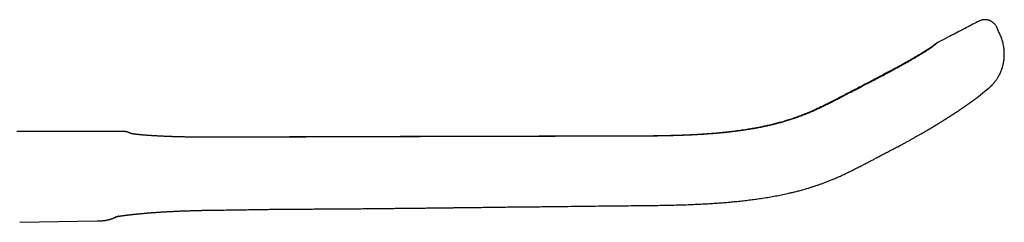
# Model space of a CAD drawing. Header units: millimetres. Extents: x 8 to 1221, y 12 to 660.
# Tile 23 of 24: x 946 to 1055, y 637 to 660. Entities that reach past the tile are written whole.
import ezdxf

# ---------------------------------------------------------------- set-up
doc = ezdxf.new("R2010")
doc.units = ezdxf.units.MM

msp = doc.modelspace()

# ---------------------------------------------------------------- linework, layer by layer
at = {"color": 7, "linetype": 'Continuous', "lineweight": 30}
for p, q in [((1051.91, 659.65), (1051.91, 659.65)), ((1053.87, 658.99), (1053.87, 658.99)), ((1054.09, 658.53), (1053.88, 658.99)), ((1054.08, 658.53), (1054.08, 658.53)), ((1047.47, 657.34), (1047.46, 657.34)), ((1047.46, 657.34), (1047.47, 657.34)), ((1039.49, 652.69), (1039.49, 652.69)), ((958.48, 647.21), (958.48, 647.21)), ((967.6, 638.8), (967.6, 638.8)), ((946.11, 637.46), (954.65, 637.61)), ((954.65, 637.61), (954.65, 637.61)), ((957.02, 638.21), (956.99, 638.19))]:
    msp.add_line(p, q, dxfattribs=at)
at = {"color": 7, "linetype": 'Continuous', "lineweight": 30, "flags": 128}
for points in [[(1039.36, 652.69), (1039.36, 652.69), (1039.36, 652.69)], [(957.54, 647.49), (956.66, 647.49), (955.56, 647.49), (954.46, 647.49), (953.39, 647.49), (952.33, 647.49), (951.17, 647.49), (950.04, 647.49), (948.93, 647.49), (947.83, 647.49), (946.75, 647.49), (945.79, 647.49)]]:
    msp.add_lwpolyline(points, dxfattribs=at)
at = {"color": 7, "linetype": 'Continuous', "lineweight": 30}
for points, knots in [([(1051.91, 659.66), (1051.69, 659.54), (1051.01, 659.18), (1049.87, 658.59), (1048.61, 657.94), (1047.81, 657.52), (1047.47, 657.34)], [0, 0, 0, 0, 0.14994, 0.460649, 0.768056, 1, 1, 1, 1]), ([(1053.88, 658.99), (1053.86, 659.03), (1053.82, 659.11), (1053.74, 659.22), (1053.66, 659.32), (1053.58, 659.41), (1053.49, 659.49), (1053.4, 659.56), (1053.31, 659.62), (1053.21, 659.67), (1053.12, 659.71), (1053.03, 659.75), (1052.95, 659.77), (1052.87, 659.79), (1052.8, 659.8), (1052.73, 659.81), (1052.67, 659.82), (1052.63, 659.82), (1052.6, 659.82), (1052.58, 659.82), (1052.55, 659.82), (1052.51, 659.82), (1052.46, 659.81), (1052.39, 659.81), (1052.32, 659.8), (1052.23, 659.78), (1052.13, 659.75), (1052.02, 659.71), (1051.95, 659.67), (1051.91, 659.66)], [0, 0, 0, 0, 0.054651, 0.108087, 0.159863, 0.209573, 0.256859, 0.301415, 0.350928, 0.39583, 0.435906, 0.472721, 0.507443, 0.54002, 0.570421, 0.598632, 0.623515, 0.643506, 0.650413, 0.659483, 0.673249, 0.691748, 0.714951, 0.742796, 0.782205, 0.827946, 0.879735, 0.937224, 1, 1, 1, 1]), ([(1052.62, 651.97), (1052.62, 651.97), (1052.63, 651.98), (1052.64, 651.98), (1052.64, 651.99), (1052.65, 651.99), (1052.66, 652), (1052.66, 652), (1052.68, 652.01), (1052.69, 652.02), (1052.71, 652.03), (1052.72, 652.05), (1052.74, 652.06), (1052.75, 652.07), (1052.77, 652.08), (1052.78, 652.09), (1052.8, 652.1), (1052.81, 652.11), (1052.83, 652.13), (1052.85, 652.14), (1052.87, 652.16), (1052.89, 652.17), (1052.9, 652.18), (1052.92, 652.19), (1052.93, 652.2), (1052.94, 652.21), (1052.95, 652.22), (1052.96, 652.23), (1052.97, 652.24), (1052.99, 652.25), (1053.01, 652.27), (1053.03, 652.29), (1053.06, 652.31), (1053.09, 652.34), (1053.12, 652.36), (1053.15, 652.39), (1053.18, 652.42), (1053.21, 652.45), (1053.25, 652.49), (1053.3, 652.54), (1053.35, 652.59), (1053.42, 652.65), (1053.49, 652.73), (1053.57, 652.82), (1053.65, 652.92), (1053.72, 653.01), (1053.79, 653.1), (1053.86, 653.2), (1053.93, 653.31), (1054.01, 653.43), (1054.09, 653.57), (1054.17, 653.72), (1054.25, 653.89), (1054.34, 654.07), (1054.41, 654.27), (1054.49, 654.48), (1054.55, 654.7), (1054.6, 654.91), (1054.64, 655.12), (1054.67, 655.33), (1054.7, 655.56), (1054.71, 655.8), (1054.72, 656.04), (1054.71, 656.3), (1054.69, 656.56), (1054.65, 656.83), (1054.61, 657.09), (1054.55, 657.34), (1054.48, 657.57), (1054.4, 657.81), (1054.3, 658.05), (1054.2, 658.29), (1054.12, 658.45), (1054.09, 658.53)], [0, 0, 0, 0, 0.007944, 0.016077, 0.022975, 0.028636, 0.033664, 0.039097, 0.050154, 0.062629, 0.076523, 0.090128, 0.104769, 0.119167, 0.132929, 0.146053, 0.158542, 0.173515, 0.187805, 0.203059, 0.219496, 0.230404, 0.240783, 0.250174, 0.258576, 0.265989, 0.272098, 0.277392, 0.283191, 0.290004, 0.297838, 0.306699, 0.316558, 0.326208, 0.335057, 0.343127, 0.350447, 0.357058, 0.36592, 0.374697, 0.383638, 0.392785, 0.405369, 0.418476, 0.432182, 0.442896, 0.45401, 0.465635, 0.478381, 0.492372, 0.507616, 0.52412, 0.541888, 0.560925, 0.581234, 0.602818, 0.62568, 0.644894, 0.664929, 0.685789, 0.707479, 0.730005, 0.753368, 0.777567, 0.802595, 0.828442, 0.855091, 0.877894, 0.901224, 0.925077, 0.949477, 0.974455, 1, 1, 1, 1]), ([(1047.46, 657.34), (1047.45, 657.34), (1047.43, 657.33), (1047.4, 657.31), (1047.37, 657.29), (1047.35, 657.28), (1047.33, 657.26), (1047.31, 657.25), (1047.3, 657.24), (1047.29, 657.24), (1047.28, 657.23), (1047.27, 657.23), (1047.27, 657.22), (1047.26, 657.22), (1047.25, 657.21), (1047.24, 657.2), (1047.22, 657.19), (1047.21, 657.18), (1047.19, 657.17), (1047.18, 657.16), (1047.16, 657.15), (1047.14, 657.14), (1047.12, 657.12), (1047.11, 657.11), (1047.09, 657.1), (1047.08, 657.09), (1047.06, 657.08), (1047.04, 657.07), (1047.02, 657.05), (1047, 657.03), (1046.96, 657.01), (1046.93, 656.98), (1046.91, 656.96), (1046.9, 656.96)], [0, 0, 0, 0, 0.032032, 0.067284, 0.099793, 0.129566, 0.156609, 0.180934, 0.198146, 0.213694, 0.227626, 0.242459, 0.259682, 0.279295, 0.305985, 0.336118, 0.369692, 0.405116, 0.439317, 0.482136, 0.522726, 0.561086, 0.596308, 0.629419, 0.660418, 0.689945, 0.720967, 0.753859, 0.788619, 0.839466, 0.893844, 0.951752, 1, 1, 1, 1]), ([(1047.13, 657.1), (1047.13, 657.1), (1047.13, 657.1), (1047.12, 657.1), (1047.12, 657.1), (1047.12, 657.09), (1047.11, 657.09), (1047.11, 657.08), (1047.1, 657.08), (1047.09, 657.07), (1047.08, 657.06), (1047.08, 657.06), (1047.07, 657.05), (1047.06, 657.04), (1047.05, 657.03), (1047.03, 657.02), (1047.02, 657.01), (1047.01, 657), (1046.99, 656.99), (1046.97, 656.97), (1046.94, 656.95), (1046.92, 656.93), (1046.91, 656.92), (1046.9, 656.92)], [0, 0, 0, 0, 0.0205009, 0.0611349, 0.1058094, 0.1544177, 0.2031142, 0.2499842, 0.2950269, 0.3424625, 0.3876851, 0.4306941, 0.4714888, 0.5104559, 0.5520337, 0.5974813, 0.6467991, 0.6999874, 0.7570468, 0.8168558, 0.8803995, 0.947676, 1, 1, 1, 1]), ([(1046.89, 656.95), (1046.89, 656.95), (1046.88, 656.94), (1046.86, 656.93), (1046.85, 656.92), (1046.83, 656.91), (1046.82, 656.9), (1046.81, 656.89), (1046.8, 656.89), (1046.79, 656.88), (1046.78, 656.87), (1046.76, 656.86), (1046.75, 656.85), (1046.73, 656.84), (1046.71, 656.82), (1046.69, 656.81), (1046.67, 656.8), (1046.65, 656.79), (1046.64, 656.77), (1046.61, 656.76), (1046.59, 656.74), (1046.56, 656.72), (1046.52, 656.7), (1046.48, 656.67), (1046.42, 656.63), (1046.35, 656.59), (1046.29, 656.55), (1046.24, 656.52), (1046.19, 656.48), (1046.14, 656.45), (1046.09, 656.42), (1046.04, 656.39), (1046, 656.37), (1045.97, 656.35), (1045.94, 656.33), (1045.91, 656.31), (1045.87, 656.28), (1045.83, 656.26), (1045.76, 656.22), (1045.68, 656.17), (1045.59, 656.11), (1045.5, 656.06), (1045.39, 655.99), (1045.28, 655.92), (1045.15, 655.85), (1045.01, 655.77), (1044.86, 655.68), (1044.7, 655.59), (1044.55, 655.5), (1044.4, 655.41), (1044.26, 655.33), (1044.15, 655.27), (1044.05, 655.21), (1043.96, 655.16), (1043.87, 655.11), (1043.79, 655.06), (1043.71, 655.02), (1043.63, 654.97), (1043.54, 654.92), (1043.44, 654.87), (1043.32, 654.8), (1043.19, 654.73), (1043.05, 654.65), (1042.89, 654.57), (1042.72, 654.47), (1042.53, 654.37), (1042.33, 654.26), (1042.12, 654.14), (1041.91, 654.03), (1041.7, 653.92), (1041.47, 653.8), (1041.24, 653.67), (1040.99, 653.54), (1040.74, 653.41), (1040.48, 653.27), (1040.21, 653.14), (1039.94, 652.99), (1039.65, 652.85), (1039.46, 652.75), (1039.36, 652.69)], [0, 0, 0, 0, 0.0118, 0.022547, 0.032245, 0.040898, 0.048508, 0.055076, 0.060606, 0.066827, 0.07322, 0.080082, 0.087413, 0.09675, 0.106326, 0.115055, 0.122883, 0.129811, 0.136589, 0.145528, 0.155347, 0.165678, 0.176002, 0.186317, 0.206625, 0.22744, 0.23892, 0.250485, 0.261766, 0.272718, 0.283342, 0.293412, 0.300528, 0.306922, 0.312621, 0.318347, 0.324439, 0.330896, 0.343334, 0.356912, 0.371213, 0.386087, 0.401532, 0.417549, 0.435673, 0.454476, 0.473961, 0.49357, 0.512209, 0.52985, 0.546492, 0.557354, 0.567743, 0.57766, 0.587105, 0.596077, 0.604576, 0.612624, 0.621315, 0.631459, 0.64291, 0.655667, 0.669731, 0.685102, 0.701472, 0.719107, 0.738005, 0.758167, 0.776264, 0.795266, 0.81517, 0.835986, 0.857723, 0.880389, 0.902617, 0.925676, 0.94957, 0.974329, 1, 1, 1, 1]), ([(1046.9, 656.91), (1046.89, 656.91), (1046.89, 656.91), (1046.88, 656.9), (1046.87, 656.89), (1046.86, 656.89), (1046.86, 656.88), (1046.85, 656.88), (1046.84, 656.87), (1046.83, 656.86), (1046.82, 656.85), (1046.8, 656.84), (1046.79, 656.83), (1046.78, 656.82), (1046.77, 656.81), (1046.75, 656.8), (1046.73, 656.79), (1046.71, 656.78), (1046.7, 656.76), (1046.67, 656.75), (1046.65, 656.73), (1046.62, 656.71), (1046.59, 656.69), (1046.56, 656.67), (1046.53, 656.64), (1046.49, 656.62), (1046.46, 656.6), (1046.43, 656.58), (1046.41, 656.57), (1046.39, 656.55), (1046.37, 656.54), (1046.35, 656.52), (1046.32, 656.51), (1046.29, 656.49), (1046.26, 656.47), (1046.21, 656.44), (1046.17, 656.41), (1046.12, 656.38), (1046.05, 656.33), (1045.97, 656.28), (1045.89, 656.23), (1045.83, 656.19), (1045.78, 656.17), (1045.74, 656.14), (1045.71, 656.12), (1045.67, 656.1), (1045.64, 656.08), (1045.62, 656.07), (1045.6, 656.06), (1045.59, 656.05), (1045.56, 656.03), (1045.53, 656.01), (1045.49, 655.99), (1045.44, 655.96), (1045.4, 655.93), (1045.35, 655.9), (1045.3, 655.87), (1045.24, 655.84), (1045.18, 655.8), (1045.11, 655.76), (1045.04, 655.72), (1044.96, 655.67), (1044.86, 655.61), (1044.76, 655.55), (1044.64, 655.48), (1044.51, 655.41), (1044.37, 655.32), (1044.21, 655.23), (1044.06, 655.14), (1043.89, 655.05), (1043.71, 654.95), (1043.52, 654.84), (1043.32, 654.73), (1043.11, 654.61), (1042.88, 654.48), (1042.64, 654.35), (1042.38, 654.21), (1042.11, 654.07), (1041.83, 653.91), (1041.53, 653.75), (1041.22, 653.59), (1040.89, 653.42), (1040.56, 653.24), (1040.21, 653.06), (1039.86, 652.88), (1039.62, 652.75), (1039.49, 652.69)], [0, 0, 0, 0, 0.008981, 0.0171125, 0.0243975, 0.0308385, 0.0364374, 0.0412144, 0.0456548, 0.0572433, 0.0679284, 0.0736991, 0.0803386, 0.0878456, 0.0962194, 0.1053018, 0.1138324, 0.1215394, 0.1310041, 0.1403778, 0.1503042, 0.1607626, 0.1716316, 0.1826872, 0.1934719, 0.2033194, 0.2122296, 0.2196158, 0.2261186, 0.2317364, 0.2365733, 0.2418461, 0.2479042, 0.2547473, 0.2631815, 0.2725329, 0.2825779, 0.2932746, 0.3046235, 0.3216088, 0.3398739, 0.3473997, 0.3548598, 0.3615291, 0.3673657, 0.3732283, 0.3779106, 0.3814128, 0.3837827, 0.3861806, 0.3891025, 0.3949375, 0.4013811, 0.4079556, 0.4146609, 0.4214971, 0.4284641, 0.4368431, 0.4454038, 0.4541464, 0.4634455, 0.4740818, 0.4858826, 0.4988479, 0.5129774, 0.5282707, 0.5447272, 0.562346, 0.5790211, 0.596617, 0.6151328, 0.6345675, 0.6549205, 0.6758073, 0.6975878, 0.7202653, 0.7438413, 0.7687678, 0.7946195, 0.8213926, 0.8491062, 0.8777812, 0.9068909, 0.9369392, 0.9679482, 1, 1, 1, 1]), ([(1039.36, 652.69), (1039.14, 652.58), (1038.72, 652.36), (1038.09, 652.03), (1037.46, 651.71), (1036.84, 651.38), (1036.22, 651.06), (1035.62, 650.75), (1035.05, 650.46), (1034.49, 650.19), (1033.96, 649.94), (1033.43, 649.7), (1032.9, 649.48), (1032.37, 649.27), (1031.85, 649.07), (1031.32, 648.89), (1030.8, 648.72), (1030.28, 648.56), (1029.75, 648.42), (1029.23, 648.28), (1028.69, 648.15), (1028.11, 648.02), (1027.5, 647.9), (1026.9, 647.79), (1026.26, 647.69), (1025.58, 647.59), (1024.86, 647.49), (1024.16, 647.41), (1023.46, 647.34), (1022.77, 647.27), (1022.1, 647.22), (1021.44, 647.17), (1020.79, 647.13), (1020.11, 647.1), (1019.41, 647.06), (1018.67, 647.04), (1017.95, 647.02), (1017.24, 647), (1016.55, 646.99), (1015.87, 646.98), (1015.21, 646.97), (1014.56, 646.97), (1013.93, 646.96), (1013.31, 646.96), (1012.71, 646.96), (1012.13, 646.96), (1011.58, 646.96), (1011.05, 646.96), (1010.54, 646.96), (1010.04, 646.96), (1009.57, 646.96), (1009.12, 646.96), (1008.7, 646.96), (1008.29, 646.96), (1007.89, 646.96), (1007.49, 646.96), (1007.1, 646.96), (1006.47, 646.95), (1005.63, 646.95), (1004.61, 646.95), (1003.64, 646.95), (1002.72, 646.94), (1001.82, 646.94), (1000.9, 646.94), (999.96, 646.94), (999.01, 646.93), (998.07, 646.93), (997.15, 646.93), (996.24, 646.93), (995.34, 646.92), (993.08, 646.92), (991.03, 646.91), (989.18, 646.91), (988.88, 646.91), (988.57, 646.91), (988.25, 646.91), (987.92, 646.91), (987.58, 646.9), (987.22, 646.9), (986.86, 646.9), (986.49, 646.9), (986.1, 646.9), (985.69, 646.9), (985.27, 646.9), (984.84, 646.9), (984.39, 646.9), (983.93, 646.9), (983.45, 646.89), (982.97, 646.89), (982.47, 646.89), (981.96, 646.89), (981.42, 646.89), (980.85, 646.89), (980.25, 646.89), (979.63, 646.88), (979, 646.88), (978.35, 646.88), (977.69, 646.88), (977.04, 646.88), (976.38, 646.88), (975.71, 646.87), (975.02, 646.87), (974.32, 646.87), (973.6, 646.87), (972.87, 646.87), (972.12, 646.87), (971.36, 646.86), (970.59, 646.86), (969.81, 646.86), (969.02, 646.86), (968.22, 646.86), (967.68, 646.86), (967.41, 646.86)], [0, 0, 0, 0, 0.009864, 0.019655, 0.029382, 0.039012, 0.04849, 0.057791, 0.066904, 0.075099, 0.083155, 0.091096, 0.09895, 0.106728, 0.114432, 0.122061, 0.129615, 0.137095, 0.144509, 0.151866, 0.159174, 0.167721, 0.176192, 0.184584, 0.192894, 0.202912, 0.2128, 0.222556, 0.232177, 0.241663, 0.250846, 0.259895, 0.268809, 0.277587, 0.287858, 0.297934, 0.307812, 0.31749, 0.326967, 0.336242, 0.345316, 0.354189, 0.362861, 0.37133, 0.379595, 0.387654, 0.395062, 0.402285, 0.40932, 0.416168, 0.422828, 0.428718, 0.434451, 0.440028, 0.445527, 0.450997, 0.456437, 0.461846, 0.476562, 0.491046, 0.503789, 0.516357, 0.528751, 0.540969, 0.554228, 0.56727, 0.580094, 0.592698, 0.605101, 0.617464, 0.629824, 0.697832, 0.701872, 0.705912, 0.710044, 0.714401, 0.718983, 0.723792, 0.728532, 0.733473, 0.738614, 0.743956, 0.749498, 0.75524, 0.761183, 0.767326, 0.77367, 0.780214, 0.786836, 0.793652, 0.800661, 0.807864, 0.81586, 0.824081, 0.832528, 0.841201, 0.850099, 0.859224, 0.868033, 0.877044, 0.886255, 0.895666, 0.905279, 0.915092, 0.925106, 0.93532, 0.945736, 0.956352, 0.966973, 0.977789, 0.988798, 1, 1, 1, 1]), ([(1039.49, 652.69), (1039.3, 652.59), (1038.91, 652.39), (1038.35, 652.09), (1037.78, 651.8), (1037.23, 651.52), (1036.7, 651.23), (1036.17, 650.96), (1035.67, 650.7), (1035.2, 650.46), (1034.75, 650.24), (1034.3, 650.03), (1033.87, 649.83), (1033.44, 649.64), (1032.99, 649.45), (1032.51, 649.27), (1032.02, 649.08), (1031.54, 648.91), (1031.06, 648.75), (1030.59, 648.61), (1030.14, 648.48), (1029.7, 648.36), (1029.27, 648.25), (1028.84, 648.15), (1028.42, 648.06), (1028.01, 647.97), (1027.62, 647.9), (1027.23, 647.82), (1026.85, 647.76), (1026.46, 647.7), (1026.07, 647.63), (1025.67, 647.58), (1025.29, 647.52), (1024.9, 647.48), (1024.5, 647.43), (1024.08, 647.38), (1023.67, 647.34), (1023.26, 647.3), (1022.84, 647.26), (1022.27, 647.22), (1021.54, 647.16), (1020.65, 647.11), (1019.75, 647.07), (1018.86, 647.03), (1018.02, 647.01), (1017.22, 646.99), (1016.48, 646.98), (1015.74, 646.97), (1015.01, 646.96), (1014.29, 646.96), (1013.6, 646.96), (1012.94, 646.96), (1012.3, 646.95), (1011.67, 646.95), (1011.06, 646.96), (1010.5, 646.96), (1010, 646.96), (1009.55, 646.96), (1009.11, 646.96), (1008.67, 646.96), (1008.24, 646.95), (1007.82, 646.95), (1007.45, 646.95), (1007.1, 646.95), (1006.79, 646.95), (1006.45, 646.95), (1006.11, 646.95), (1005.74, 646.95), (1005.36, 646.95), (1004.97, 646.94), (1004.55, 646.94), (1004.13, 646.94), (1003.68, 646.94), (1003.22, 646.94), (1002.75, 646.94), (1002.26, 646.94), (1001.75, 646.94), (1001.23, 646.93), (1000.68, 646.93), (1000.11, 646.93), (999.51, 646.93), (998.89, 646.93), (998.26, 646.93), (997.61, 646.93), (996.96, 646.92), (996.32, 646.92), (995.68, 646.92), (995.03, 646.92), (994.37, 646.92), (993.69, 646.91), (993.01, 646.91), (992.33, 646.91), (991.65, 646.91), (990.96, 646.91), (990.25, 646.91), (989.51, 646.9), (988.72, 646.9), (987.88, 646.9), (987.03, 646.9), (986.17, 646.9), (985.29, 646.89), (984.39, 646.89), (983.48, 646.89), (982.55, 646.89), (981.61, 646.88), (980.65, 646.88), (979.67, 646.88), (978.68, 646.88), (977.67, 646.87), (976.65, 646.87), (975.61, 646.87), (974.54, 646.87), (973.43, 646.86), (972.29, 646.86), (971.14, 646.86), (969.96, 646.86), (968.77, 646.85), (967.97, 646.85), (967.57, 646.85)], [0, 0, 0, 0, 0.008935, 0.017733, 0.026403, 0.034933, 0.043281, 0.051422, 0.059346, 0.066418, 0.073313, 0.080038, 0.086606, 0.093035, 0.099338, 0.106741, 0.11397, 0.121026, 0.127907, 0.134615, 0.141037, 0.147301, 0.153414, 0.159376, 0.165277, 0.171017, 0.176595, 0.182009, 0.187258, 0.192341, 0.198116, 0.203657, 0.208962, 0.214029, 0.219782, 0.22548, 0.23118, 0.236882, 0.242586, 0.248292, 0.260523, 0.27276, 0.285001, 0.297246, 0.309493, 0.319697, 0.329901, 0.340072, 0.350078, 0.359904, 0.369549, 0.378475, 0.387237, 0.395833, 0.40426, 0.412518, 0.418771, 0.424922, 0.430971, 0.436916, 0.442758, 0.448496, 0.454186, 0.458305, 0.462642, 0.467196, 0.471967, 0.476954, 0.482157, 0.487578, 0.493215, 0.499071, 0.505144, 0.511435, 0.517946, 0.524675, 0.531622, 0.538787, 0.546171, 0.554139, 0.562346, 0.570791, 0.579473, 0.588393, 0.597549, 0.606059, 0.614766, 0.623669, 0.632769, 0.642067, 0.651563, 0.660699, 0.670014, 0.679505, 0.689173, 0.699018, 0.710213, 0.721625, 0.733255, 0.7451, 0.757161, 0.769439, 0.781933, 0.794645, 0.807573, 0.820719, 0.834083, 0.847665, 0.861464, 0.875481, 0.889716, 0.904169, 0.919543, 0.935156, 0.951009, 0.9671, 0.983431, 1, 1, 1, 1]), ([(1043.08, 645.87), (1043.2, 645.93), (1043.43, 646.05), (1043.77, 646.23), (1044.09, 646.41), (1044.4, 646.58), (1044.7, 646.75), (1044.98, 646.92), (1045.26, 647.08), (1045.53, 647.23), (1045.78, 647.38), (1046.03, 647.52), (1046.27, 647.66), (1046.49, 647.79), (1046.7, 647.91), (1046.9, 648.03), (1047.1, 648.15), (1047.28, 648.26), (1047.45, 648.36), (1047.61, 648.46), (1047.75, 648.55), (1047.87, 648.62), (1047.99, 648.69), (1048.08, 648.75), (1048.16, 648.81), (1048.24, 648.85), (1048.3, 648.89), (1048.36, 648.93), (1048.43, 648.97), (1048.5, 649.02), (1048.58, 649.07), (1048.66, 649.12), (1048.72, 649.16), (1048.78, 649.2), (1048.83, 649.23), (1048.87, 649.26), (1048.92, 649.29), (1048.98, 649.33), (1049.05, 649.37), (1049.13, 649.42), (1049.21, 649.47), (1049.29, 649.53), (1049.38, 649.59), (1049.47, 649.64), (1049.59, 649.73), (1049.74, 649.83), (1049.89, 649.93), (1049.99, 650), (1050.05, 650.04), (1050.1, 650.07), (1050.14, 650.1), (1050.18, 650.12), (1050.21, 650.15), (1050.25, 650.17), (1050.3, 650.2), (1050.34, 650.24), (1050.39, 650.27), (1050.44, 650.3), (1050.5, 650.35), (1050.57, 650.4), (1050.66, 650.46), (1050.75, 650.52), (1050.82, 650.57), (1050.88, 650.61), (1050.92, 650.64), (1050.95, 650.66), (1050.99, 650.69), (1051.01, 650.71), (1051.03, 650.72), (1051.05, 650.74), (1051.07, 650.75), (1051.1, 650.77), (1051.13, 650.79), (1051.16, 650.81), (1051.2, 650.84), (1051.25, 650.88), (1051.29, 650.91), (1051.34, 650.94), (1051.38, 650.97), (1051.42, 651), (1051.46, 651.03), (1051.5, 651.06), (1051.54, 651.09), (1051.59, 651.13), (1051.63, 651.16), (1051.68, 651.2), (1051.73, 651.23), (1051.77, 651.26), (1051.81, 651.29), (1051.84, 651.32), (1051.88, 651.35), (1051.91, 651.37), (1051.95, 651.4), (1051.98, 651.42), (1052, 651.45), (1052.03, 651.47), (1052.06, 651.49), (1052.1, 651.52), (1052.14, 651.55), (1052.17, 651.58), (1052.2, 651.61), (1052.23, 651.63), (1052.26, 651.65), (1052.29, 651.68), (1052.32, 651.71), (1052.36, 651.74), (1052.4, 651.77), (1052.43, 651.8), (1052.46, 651.83), (1052.49, 651.86), (1052.52, 651.88), (1052.54, 651.9), (1052.56, 651.92), (1052.59, 651.94), (1052.61, 651.97), (1052.64, 651.99), (1052.66, 652.01), (1052.68, 652.03), (1052.7, 652.05), (1052.72, 652.06), (1052.73, 652.07), (1052.74, 652.08), (1052.74, 652.09), (1052.75, 652.09), (1052.75, 652.09), (1052.75, 652.09)], [0, 0, 0, 0, 0.02531, 0.049812, 0.073477, 0.096329, 0.118408, 0.139729, 0.160261, 0.179982, 0.19977, 0.218679, 0.236723, 0.253904, 0.270218, 0.285664, 0.301523, 0.316347, 0.330136, 0.342888, 0.354605, 0.365288, 0.374938, 0.382877, 0.389949, 0.396153, 0.401588, 0.406972, 0.412451, 0.419139, 0.425964, 0.432928, 0.439845, 0.444517, 0.4484, 0.452389, 0.457427, 0.462812, 0.469035, 0.476095, 0.483993, 0.492463, 0.500982, 0.509537, 0.518126, 0.537491, 0.557026, 0.564352, 0.570796, 0.576355, 0.581031, 0.584511, 0.588296, 0.592749, 0.597872, 0.603588, 0.609362, 0.615092, 0.620778, 0.630983, 0.641353, 0.652401, 0.664134, 0.669622, 0.675183, 0.680214, 0.684567, 0.688244, 0.691244, 0.693569, 0.695999, 0.699328, 0.703556, 0.708684, 0.714713, 0.721175, 0.727234, 0.73488, 0.741732, 0.747789, 0.753114, 0.759852, 0.766607, 0.773637, 0.781463, 0.789682, 0.797799, 0.805738, 0.811829, 0.817952, 0.824347, 0.831018, 0.837813, 0.843898, 0.849146, 0.853888, 0.859613, 0.866362, 0.873446, 0.879865, 0.885611, 0.890535, 0.895101, 0.899894, 0.90543, 0.911422, 0.917651, 0.923828, 0.929265, 0.934165, 0.939042, 0.942874, 0.946705, 0.950681, 0.955298, 0.960596, 0.965444, 0.96981, 0.973751, 0.977939, 0.982595, 0.987727, 0.992739, 0.99787, 1, 1, 1, 1]), ([(958.42, 647.24), (958.42, 647.24), (958.41, 647.25), (958.39, 647.25), (958.37, 647.26), (958.36, 647.27), (958.34, 647.27), (958.33, 647.28), (958.32, 647.29), (958.31, 647.29), (958.3, 647.3), (958.29, 647.3), (958.28, 647.3), (958.27, 647.31), (958.27, 647.31), (958.26, 647.31), (958.26, 647.31), (958.25, 647.32), (958.24, 647.32), (958.24, 647.32), (958.23, 647.33), (958.22, 647.33), (958.21, 647.34), (958.19, 647.34), (958.18, 647.35), (958.17, 647.35), (958.16, 647.35), (958.15, 647.36), (958.14, 647.36), (958.13, 647.37), (958.12, 647.37), (958.12, 647.37), (958.11, 647.38), (958.09, 647.38), (958.07, 647.39), (958.05, 647.4), (958.02, 647.41), (957.99, 647.42), (957.95, 647.43), (957.92, 647.44), (957.9, 647.45), (957.86, 647.45), (957.82, 647.46), (957.77, 647.47), (957.72, 647.48), (957.68, 647.48), (957.64, 647.49), (957.59, 647.49), (957.55, 647.49), (957.54, 647.49)], [0, 0, 0, 0, 0.0265, 0.061482, 0.094422, 0.125321, 0.154179, 0.180995, 0.207551, 0.231747, 0.253583, 0.273059, 0.290174, 0.304929, 0.317324, 0.329463, 0.342977, 0.358001, 0.374534, 0.392577, 0.414497, 0.438298, 0.46398, 0.491544, 0.520152, 0.547304, 0.572835, 0.596745, 0.62184, 0.64486, 0.665805, 0.684676, 0.701943, 0.719017, 0.758882, 0.798213, 0.82728, 0.855522, 0.882996, 0.89321, 0.904398, 0.91686, 0.930635, 0.945741, 0.962181, 0.970901, 0.980029, 0.9897, 1, 1, 1, 1]), ([(967.57, 646.85), (967.46, 646.85), (967.21, 646.85), (966.84, 646.85), (966.45, 646.85), (966.07, 646.85), (965.7, 646.85), (965.35, 646.86), (965.01, 646.86), (964.69, 646.86), (964.37, 646.87), (964.07, 646.88), (963.78, 646.88), (963.5, 646.89), (963.23, 646.9), (962.99, 646.91), (962.75, 646.91), (962.53, 646.92), (962.32, 646.93), (962.13, 646.94), (961.94, 646.95), (961.77, 646.96), (961.6, 646.96), (961.45, 646.97), (961.31, 646.98), (961.19, 646.99), (961.08, 646.99), (960.98, 647), (960.9, 647), (960.84, 647.01), (960.79, 647.01), (960.75, 647.01), (960.71, 647.01), (960.68, 647.02), (960.64, 647.02), (960.61, 647.02), (960.56, 647.02), (960.49, 647.03), (960.42, 647.03), (960.34, 647.04), (960.25, 647.05), (960.16, 647.05), (960.07, 647.06), (959.98, 647.07), (959.89, 647.07), (959.81, 647.08), (959.74, 647.08), (959.67, 647.09), (959.6, 647.1), (959.54, 647.1), (959.49, 647.11), (959.44, 647.11), (959.4, 647.12), (959.36, 647.12), (959.32, 647.12), (959.28, 647.13), (959.23, 647.13), (959.17, 647.14), (959.11, 647.14), (959.04, 647.15), (958.98, 647.16), (958.92, 647.17), (958.86, 647.17), (958.82, 647.18), (958.78, 647.18), (958.76, 647.19), (958.73, 647.19), (958.71, 647.19), (958.68, 647.2), (958.66, 647.2), (958.64, 647.2), (958.63, 647.2), (958.61, 647.21), (958.6, 647.21), (958.58, 647.21), (958.57, 647.21), (958.55, 647.22), (958.53, 647.22), (958.52, 647.22), (958.51, 647.22), (958.49, 647.23), (958.47, 647.23), (958.45, 647.23), (958.44, 647.24), (958.43, 647.24), (958.41, 647.24), (958.41, 647.24), (958.4, 647.24), (958.39, 647.24), (958.39, 647.25), (958.39, 647.25), (958.39, 647.25)], [0, 0, 0, 0, 0.025056, 0.055871, 0.085784, 0.114821, 0.142995, 0.169843, 0.195886, 0.221126, 0.24557, 0.269647, 0.292906, 0.315349, 0.336974, 0.357783, 0.377425, 0.396281, 0.414351, 0.431635, 0.448426, 0.464402, 0.479562, 0.493906, 0.507248, 0.519244, 0.530143, 0.539944, 0.548648, 0.55451, 0.559742, 0.564344, 0.568315, 0.571656, 0.57457, 0.578587, 0.584022, 0.590812, 0.598925, 0.608361, 0.619119, 0.629177, 0.640164, 0.651269, 0.661866, 0.671957, 0.68154, 0.690616, 0.699185, 0.707619, 0.715497, 0.722684, 0.72907, 0.734656, 0.739468, 0.746078, 0.753999, 0.76323, 0.773771, 0.785393, 0.797418, 0.808294, 0.819445, 0.830913, 0.836611, 0.842554, 0.848741, 0.8549, 0.860412, 0.865957, 0.870607, 0.874438, 0.878447, 0.88295, 0.887945, 0.893425, 0.899256, 0.904424, 0.90893, 0.913556, 0.918965, 0.928336, 0.937469, 0.94575, 0.95372, 0.961924, 0.970265, 0.979194, 0.988135, 0.99709, 1, 1, 1, 1]), ([(967.41, 646.86), (967.32, 646.86), (967.12, 646.86), (966.81, 646.86), (966.48, 646.86), (966.16, 646.86), (965.85, 646.86), (965.56, 646.86), (965.27, 646.86), (964.98, 646.86), (964.7, 646.87), (964.44, 646.87), (964.18, 646.88), (963.94, 646.88), (963.71, 646.89), (963.49, 646.89), (963.29, 646.9), (963.1, 646.9), (962.94, 646.91), (962.84, 646.91), (962.79, 646.91)], [0, 0, 0, 0, 0.056033, 0.128083, 0.197639, 0.264759, 0.329473, 0.391801, 0.45177, 0.515035, 0.575474, 0.633097, 0.687919, 0.739948, 0.79208, 0.841071, 0.886923, 0.929635, 0.969208, 1, 1, 1, 1]), ([(986.23, 638.99), (986.45, 638.99), (986.88, 638.99), (987.53, 639), (988.16, 639.01), (988.78, 639.01), (989.38, 639.02), (989.97, 639.03), (990.55, 639.03), (991.11, 639.04), (991.67, 639.05), (992.23, 639.05), (992.76, 639.06), (993.28, 639.07), (993.79, 639.07), (994.28, 639.08), (994.75, 639.08), (995.2, 639.09), (995.64, 639.09), (996.06, 639.1), (996.47, 639.1), (996.85, 639.11), (997.21, 639.11), (997.55, 639.12), (997.87, 639.12), (998.18, 639.12), (998.66, 639.13), (999.3, 639.14), (1000.12, 639.15), (1000.95, 639.16), (1001.78, 639.17), (1002.62, 639.17), (1003.47, 639.18), (1004.53, 639.2), (1005.82, 639.21), (1007.33, 639.23), (1008.83, 639.25), (1010.22, 639.26), (1011.5, 639.27), (1012.67, 639.28), (1013.85, 639.3), (1014.97, 639.31), (1016.03, 639.32), (1017.02, 639.34), (1018.02, 639.36), (1018.96, 639.38), (1019.83, 639.41), (1020.63, 639.44), (1021.42, 639.48), (1022.17, 639.52), (1022.89, 639.57), (1023.58, 639.62), (1024.26, 639.67), (1024.93, 639.74), (1025.6, 639.8), (1026.25, 639.88), (1026.9, 639.96), (1027.57, 640.05), (1028.25, 640.15), (1028.95, 640.27), (1029.63, 640.39), (1030.3, 640.52), (1030.8, 640.63), (1031.15, 640.72), (1031.35, 640.76), (1031.55, 640.81), (1031.76, 640.86), (1031.98, 640.92), (1032.22, 640.98), (1032.47, 641.05), (1032.75, 641.13), (1033.06, 641.22), (1033.38, 641.32), (1033.71, 641.43), (1034.05, 641.54), (1034.4, 641.66), (1034.74, 641.78), (1035.1, 641.92), (1035.47, 642.06), (1035.85, 642.22), (1036.24, 642.39), (1036.68, 642.58), (1037.18, 642.81), (1037.72, 643.08), (1038.27, 643.35), (1038.76, 643.6), (1039.2, 643.83), (1039.57, 644.02), (1039.95, 644.22), (1040.33, 644.42), (1040.71, 644.63), (1041.13, 644.85), (1041.59, 645.09), (1042.07, 645.34), (1042.57, 645.61), (1042.91, 645.78), (1043.08, 645.87)], [0, 0, 0, 0, 0.011404, 0.022552, 0.033444, 0.044081, 0.054462, 0.064588, 0.074458, 0.084072, 0.09387, 0.103387, 0.112624, 0.12158, 0.130255, 0.138649, 0.146763, 0.154596, 0.162148, 0.16942, 0.176412, 0.183123, 0.189194, 0.195015, 0.200587, 0.20591, 0.210983, 0.225037, 0.239165, 0.253398, 0.267736, 0.282182, 0.296737, 0.311403, 0.337315, 0.363241, 0.38907, 0.414806, 0.434993, 0.455162, 0.475491, 0.496088, 0.512958, 0.530005, 0.547245, 0.56468, 0.57851, 0.592278, 0.605915, 0.61942, 0.631364, 0.6432, 0.654929, 0.666559, 0.678092, 0.689528, 0.700812, 0.711902, 0.72432, 0.736498, 0.748446, 0.760161, 0.771638, 0.775195, 0.778728, 0.782243, 0.785919, 0.789842, 0.794014, 0.798435, 0.803588, 0.809046, 0.81481, 0.82088, 0.827256, 0.833322, 0.839658, 0.846278, 0.853193, 0.860311, 0.867577, 0.874957, 0.885252, 0.89571, 0.906322, 0.917057, 0.924259, 0.931523, 0.938867, 0.946294, 0.953807, 0.961484, 0.970761, 0.98027, 0.990015, 1, 1, 1, 1]), ([(956.65, 638.05), (956.65, 638.05), (956.65, 638.05), (956.65, 638.05), (956.66, 638.06), (956.66, 638.06), (956.66, 638.06), (956.66, 638.06), (956.66, 638.06), (956.67, 638.06), (956.67, 638.06), (956.68, 638.06), (956.69, 638.06), (956.69, 638.06), (956.7, 638.07), (956.7, 638.07), (956.71, 638.07), (956.72, 638.07), (956.73, 638.07), (956.74, 638.07), (956.75, 638.08), (956.75, 638.08), (956.76, 638.08), (956.77, 638.08), (956.79, 638.08), (956.82, 638.09), (956.86, 638.1), (956.9, 638.1), (956.94, 638.11), (956.98, 638.12), (957.02, 638.13), (957.05, 638.13), (957.08, 638.14), (957.11, 638.14), (957.14, 638.15), (957.17, 638.15), (957.2, 638.15), (957.23, 638.16), (957.29, 638.17), (957.37, 638.18), (957.47, 638.19), (957.55, 638.21), (957.62, 638.21), (957.69, 638.22), (957.76, 638.23), (957.83, 638.24), (957.9, 638.25), (957.97, 638.26), (958.06, 638.27), (958.17, 638.28), (958.29, 638.3), (958.41, 638.31), (958.54, 638.33), (958.67, 638.34), (958.78, 638.35), (958.89, 638.36), (958.99, 638.37), (959.08, 638.38), (959.17, 638.39), (959.25, 638.4), (959.31, 638.41), (959.36, 638.41), (959.39, 638.41), (959.41, 638.41), (959.44, 638.42), (959.47, 638.42), (959.51, 638.42), (959.56, 638.43), (959.62, 638.43), (959.68, 638.44), (959.78, 638.45), (959.89, 638.46), (960.01, 638.47), (960.13, 638.48), (960.22, 638.49), (960.31, 638.49), (960.38, 638.5), (960.45, 638.51), (960.53, 638.51), (960.62, 638.52), (960.71, 638.53), (960.81, 638.53), (960.92, 638.54), (961.05, 638.55), (961.21, 638.56), (961.37, 638.57), (961.52, 638.58), (961.65, 638.59), (961.77, 638.6), (961.89, 638.61), (962.01, 638.61), (962.14, 638.62), (962.28, 638.63), (962.42, 638.64), (962.58, 638.65), (962.75, 638.65), (962.92, 638.66), (963.1, 638.67), (963.29, 638.68), (963.47, 638.69), (963.66, 638.7), (963.84, 638.71), (964.01, 638.71), (964.2, 638.72), (964.39, 638.73), (964.58, 638.73), (964.76, 638.74), (964.93, 638.74), (965.1, 638.75), (965.28, 638.75), (965.46, 638.76), (965.62, 638.76), (965.77, 638.77), (965.9, 638.77), (966.05, 638.77), (966.2, 638.78), (966.38, 638.78), (966.56, 638.78), (966.76, 638.79), (966.98, 638.79), (967.21, 638.79), (967.42, 638.8), (967.55, 638.8), (967.6, 638.8)], [0, 0, 0, 0, 0.001258, 0.00609, 0.009286, 0.012112, 0.014889, 0.01772, 0.020691, 0.024304, 0.028371, 0.033079, 0.037713, 0.0417, 0.045041, 0.047423, 0.050227, 0.053627, 0.057624, 0.061832, 0.065538, 0.069242, 0.072228, 0.075116, 0.078522, 0.089825, 0.100279, 0.109564, 0.119563, 0.12947, 0.137113, 0.141964, 0.14772, 0.153443, 0.158892, 0.16411, 0.16934, 0.174622, 0.179946, 0.196505, 0.213244, 0.222045, 0.231032, 0.240208, 0.249484, 0.258219, 0.266284, 0.273916, 0.285564, 0.297643, 0.310147, 0.323109, 0.336807, 0.351309, 0.361528, 0.371666, 0.381097, 0.389815, 0.39782, 0.405354, 0.412635, 0.415542, 0.417788, 0.419627, 0.4219, 0.424674, 0.42795, 0.432454, 0.437654, 0.443551, 0.450111, 0.461543, 0.471981, 0.481423, 0.48987, 0.495911, 0.501405, 0.507223, 0.51358, 0.520477, 0.527776, 0.535595, 0.543934, 0.55256, 0.565935, 0.578123, 0.589125, 0.598945, 0.607745, 0.616412, 0.625079, 0.634612, 0.644143, 0.654082, 0.665139, 0.677328, 0.68914, 0.70183, 0.714665, 0.727286, 0.739694, 0.751885, 0.763853, 0.775339, 0.7889, 0.8015, 0.813136, 0.824426, 0.836208, 0.847654, 0.859534, 0.871856, 0.879691, 0.888334, 0.897792, 0.908073, 0.919423, 0.931659, 0.944822, 0.958945, 0.97406, 0.990208, 1, 1, 1, 1]), ([(967.6, 638.8), (967.87, 638.8), (968.45, 638.81), (969.33, 638.83), (970.23, 638.84), (971.11, 638.85), (971.98, 638.87), (972.84, 638.88), (973.7, 638.89), (974.58, 638.9), (975.47, 638.9), (976.34, 638.91), (977.19, 638.92), (978, 638.92), (978.77, 638.93), (979.49, 638.93), (980.2, 638.93), (980.9, 638.94), (981.58, 638.94), (982.25, 638.95), (982.92, 638.95), (983.6, 638.96), (984.28, 638.97), (984.95, 638.97), (985.59, 638.98), (986.02, 638.98), (986.23, 638.99)], [0, 0, 0, 0, 0.043902, 0.093005, 0.141303, 0.188795, 0.235481, 0.281361, 0.326435, 0.375085, 0.42276, 0.46946, 0.515185, 0.559936, 0.599773, 0.638804, 0.677029, 0.714449, 0.751063, 0.786872, 0.821875, 0.859449, 0.896048, 0.931673, 0.966324, 1, 1, 1, 1]), ([(954.65, 637.61), (954.72, 637.62), (954.85, 637.62), (955.04, 637.62), (955.21, 637.63), (955.38, 637.65), (955.53, 637.67), (955.66, 637.69), (955.79, 637.71), (955.9, 637.74), (956, 637.77), (956.1, 637.79), (956.18, 637.82), (956.25, 637.85), (956.3, 637.86), (956.34, 637.88), (956.36, 637.89), (956.38, 637.89), (956.39, 637.9), (956.41, 637.91), (956.43, 637.91), (956.44, 637.92), (956.46, 637.93), (956.47, 637.93), (956.49, 637.94), (956.5, 637.95), (956.51, 637.95), (956.52, 637.96), (956.53, 637.96), (956.55, 637.97), (956.56, 637.98), (956.58, 637.98), (956.59, 637.99), (956.61, 638), (956.62, 638), (956.64, 638.01), (956.65, 638.02), (956.67, 638.03), (956.68, 638.03), (956.7, 638.04), (956.71, 638.05), (956.72, 638.05), (956.74, 638.06), (956.74, 638.07), (956.75, 638.07), (956.76, 638.07), (956.76, 638.07), (956.77, 638.08), (956.77, 638.08), (956.78, 638.08), (956.78, 638.08)], [0, 0, 0, 0, 0.036592, 0.071292, 0.10411, 0.135066, 0.164183, 0.191018, 0.216133, 0.239556, 0.261317, 0.284072, 0.304789, 0.323556, 0.340498, 0.352858, 0.364285, 0.375026, 0.385526, 0.395826, 0.411892, 0.427452, 0.44251, 0.457069, 0.471134, 0.484845, 0.499952, 0.518804, 0.539998, 0.563535, 0.589383, 0.616756, 0.642667, 0.669553, 0.697416, 0.726257, 0.756074, 0.786863, 0.816729, 0.84681, 0.873988, 0.898263, 0.919637, 0.938109, 0.948354, 0.957423, 0.96621, 0.977228, 0.990627, 1, 1, 1, 1])]:
    msp.add_open_spline(points, degree=3, knots=knots, dxfattribs=at)

doc.saveas('drawing.dxf')
